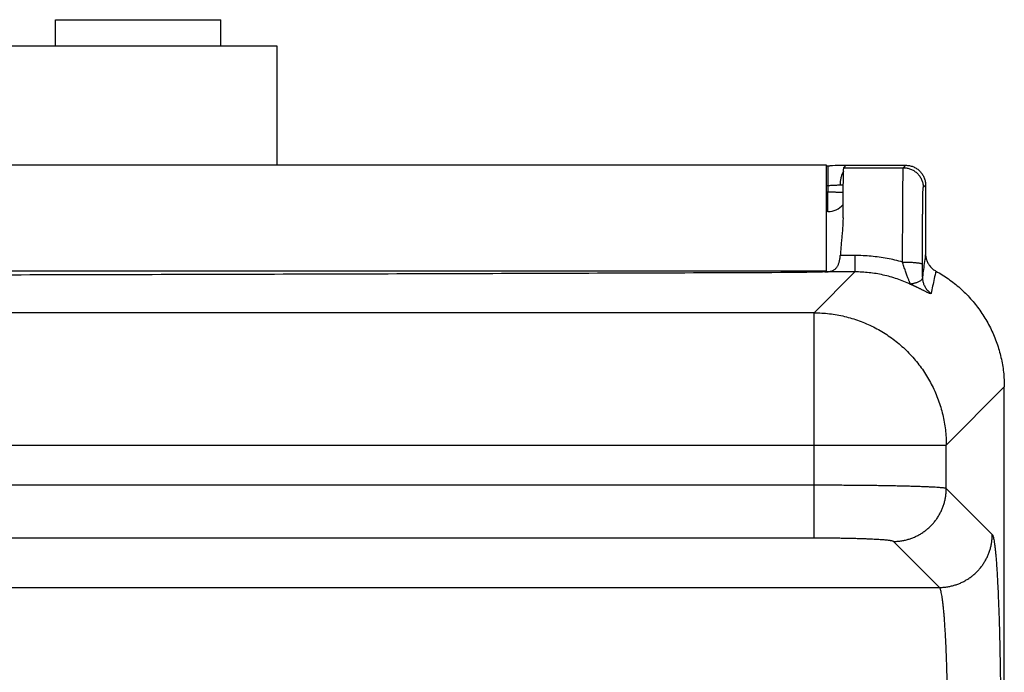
# Model space of a CAD drawing. Header units: inches. Extents: x 0 to 34, y 0 to 22.
# Tile 22 of 120: x 6.441 to 7.185, y 8.884 to 9.377. Entities that reach past the tile are written whole.
import ezdxf

# ---------------------------------------------------------------- set-up
doc = ezdxf.new("R2010")
doc.units = ezdxf.units.IN
doc.header["$LTSCALE"] = 1.87
doc.header["$MEASUREMENT"] = 0
doc.layers.get('0').update_dxf_attribs({"linetype": 'CONTINUOUS'})

msp = doc.modelspace()

# ---------------------------------------------------------------- linework, layer by layer
at = {"color": 7, "linetype": 'CONTINUOUS'}
for p, q in [((6.46824, 9.35692), (6.46824, 9.37692)), ((6.46824, 9.37692), (6.59324, 9.37692)), ((6.59324, 9.35692), (6.59324, 9.37692)), ((6.63574, 9.35692), (6.00074, 9.35692)), ((6.63574, 9.26692), (6.63574, 9.35692)), ((7.05074, 9.26692), (3.85174, 9.26692)), ((7.05074, 9.18641), (7.05074, 9.26692)), ((7.05074, 9.26662), (7.05329, 9.26662)), ((7.05196, 9.26662), (7.05196, 9.25175)), ((7.06568, 9.26686), (7.05968, 9.26671)), ((7.06395, 9.26512), (7.06574, 9.26692)), ((7.06395, 9.26512), (7.10895, 9.26512)), ((7.06574, 9.26692), (7.11074, 9.26692)), ((7.10895, 9.26512), (7.11074, 9.26692)), ((7.05074, 9.25175), (7.05196, 9.25175)), ((7.05196, 9.25175), (7.05192, 9.24679)), ((7.12395, 9.25012), (7.12574, 9.25192)), ((7.12574, 9.25192), (7.12574, 9.20016)), ((7.05074, 9.24679), (7.05192, 9.24679)), ((7.05192, 9.23192), (7.05192, 9.24679)), ((7.05192, 9.23192), (7.05074, 9.23192)), ((7.07233, 9.19875), (7.06125, 9.19875)), ((7.07233, 9.19875), (7.07233, 9.18635)), ((7.05074, 9.18692), (3.85174, 9.18692)), ((7.04148, 9.15551), (7.07233, 9.18635)), ((7.07233, 9.18635), (7.04971, 9.18635)), ((7.04148, 9.15551), (3.86, 9.15551)), ((7.04148, 8.98525), (7.04148, 9.15551)), ((7.14139, 9.0556), (7.18524, 9.09946)), ((7.18524, 5.81682), (7.18524, 9.09946)), ((3.76009, 9.0556), (7.14139, 9.0556)), ((7.14139, 9.0227), (7.14139, 9.0556)), ((7.04148, 9.02521), (3.86, 9.02521)), ((7.17613, 8.98797), (7.14139, 9.0227)), ((7.04148, 8.98525), (3.86, 8.98525)), ((7.13616, 8.948), (7.10143, 8.98274)), ((3.76532, 8.948), (7.13616, 8.948))]:
    msp.add_line(p, q, dxfattribs=at)
msp.add_lwpolyline([(7.05968, 9.26671), (7.05753, 9.26667), (7.0554, 9.26664), (7.05329, 9.26662)], dxfattribs=at)
msp.add_arc((7.05192, 9.24692), 0.015, 270, 320.13441, dxfattribs=at)
for points, knots in [([(7.06336, 9.22722), (7.06336, 9.22853), (7.06338, 9.23112), (7.0634, 9.23491), (7.06343, 9.23853), (7.06346, 9.24196), (7.06349, 9.24518), (7.06352, 9.2482), (7.06355, 9.251), (7.06359, 9.25356), (7.06362, 9.25589), (7.06366, 9.25796), (7.0637, 9.25978), (7.06374, 9.26134), (7.06377, 9.26263), (7.06382, 9.26364), (7.06384, 9.2644), (7.06391, 9.26483), (7.0639, 9.26508), (7.06395, 9.26512)], [0, 0, 0, 0, 0.104372, 0.204487, 0.299961, 0.390509, 0.475749, 0.555453, 0.629267, 0.697004, 0.758358, 0.813176, 0.86121, 0.90234, 0.936383, 0.96325, 0.982831, 0.995079, 1, 1, 1, 1]), ([(7.10839, 9.19382), (7.10839, 9.19542), (7.10839, 9.1986), (7.1084, 9.20333), (7.10841, 9.208), (7.10842, 9.21259), (7.10843, 9.21708), (7.10844, 9.22145), (7.10846, 9.22569), (7.10848, 9.22978), (7.1085, 9.23371), (7.10852, 9.23746), (7.10854, 9.24102), (7.10857, 9.24437), (7.1086, 9.24751), (7.10862, 9.25042), (7.10865, 9.25308), (7.10868, 9.2555), (7.10871, 9.25766), (7.10874, 9.25956), (7.10877, 9.26118), (7.1088, 9.26253), (7.10884, 9.26358), (7.10886, 9.26436), (7.10892, 9.26482), (7.10891, 9.26507), (7.10895, 9.26512)], [0, 0, 0, 0, 0.067174, 0.133667, 0.199235, 0.263642, 0.326651, 0.388032, 0.447557, 0.505006, 0.560164, 0.612827, 0.662798, 0.709892, 0.753936, 0.794766, 0.832235, 0.866205, 0.896552, 0.923164, 0.945944, 0.96481, 0.979691, 0.990536, 0.997307, 1, 1, 1, 1]), ([(7.10895, 9.26512), (7.10941, 9.26512), (7.11033, 9.26508), (7.11171, 9.26489), (7.11306, 9.26457), (7.11437, 9.26413), (7.11564, 9.26357), (7.11685, 9.26289), (7.118, 9.26211), (7.11906, 9.26122), (7.12005, 9.26024), (7.12093, 9.25917), (7.12172, 9.25803), (7.12239, 9.25682), (7.12295, 9.25555), (7.12339, 9.25423), (7.12371, 9.25288), (7.1239, 9.25151), (7.12395, 9.25058), (7.12395, 9.25012)], [0, 0, 0, 0, 0.058822, 0.117645, 0.176468, 0.235292, 0.294115, 0.352939, 0.411764, 0.470588, 0.529412, 0.588237, 0.647061, 0.705885, 0.764709, 0.823532, 0.882355, 0.941178, 1, 1, 1, 1]), ([(7.11074, 9.26692), (7.1112, 9.26692), (7.11213, 9.26687), (7.1135, 9.26668), (7.11485, 9.26637), (7.11617, 9.26592), (7.11744, 9.26536), (7.11865, 9.26469), (7.11979, 9.2639), (7.12086, 9.26302), (7.12184, 9.26204), (7.12273, 9.26097), (7.12351, 9.25983), (7.12419, 9.25861), (7.12475, 9.25734), (7.12519, 9.25603), (7.12551, 9.25468), (7.1257, 9.2533), (7.12574, 9.25238), (7.12574, 9.25192)], [0, 0, 0, 0, 0.058823, 0.117661, 0.176467, 0.235316, 0.294109, 0.352964, 0.41175, 0.470608, 0.529392, 0.58825, 0.647036, 0.705891, 0.764684, 0.823533, 0.882339, 0.941177, 1, 1, 1, 1]), ([(7.06376, 9.26247), (7.06369, 9.26235), (7.06342, 9.26188), (7.06298, 9.26104), (7.06251, 9.25991), (7.06209, 9.25871), (7.06175, 9.25746), (7.06148, 9.25616), (7.06128, 9.25483), (7.06115, 9.25347), (7.06112, 9.25256), (7.06112, 9.2521)], [0, 0, 0, 0, 0.040457, 0.149651, 0.26287, 0.379724, 0.499741, 0.622385, 0.747065, 0.873154, 1, 1, 1, 1]), ([(7.05196, 9.25175), (7.05243, 9.25175), (7.05336, 9.25177), (7.05475, 9.25182), (7.05613, 9.25188), (7.05747, 9.25196), (7.05875, 9.25203), (7.05996, 9.25208), (7.06074, 9.2521), (7.06112, 9.2521)], [0, 0, 0, 0, 0.151883, 0.304763, 0.456168, 0.603594, 0.744682, 0.877389, 1, 1, 1, 1]), ([(7.06112, 9.2521), (7.06147, 9.2521), (7.06214, 9.2521), (7.06295, 9.2521), (7.06342, 9.2521), (7.06357, 9.2521)], [0, 0, 0, 0, 0.426954, 0.819144, 1, 1, 1, 1]), ([(7.12339, 9.19219), (7.12339, 9.19354), (7.12339, 9.19622), (7.1234, 9.20022), (7.12341, 9.20418), (7.12342, 9.20806), (7.12343, 9.21185), (7.12345, 9.21554), (7.12347, 9.2191), (7.12349, 9.22252), (7.12351, 9.2258), (7.12353, 9.22892), (7.12356, 9.23186), (7.12358, 9.23461), (7.12361, 9.23717), (7.12364, 9.23951), (7.12367, 9.24164), (7.1237, 9.24355), (7.12373, 9.24522), (7.12377, 9.24665), (7.1238, 9.24784), (7.12384, 9.24877), (7.12385, 9.24946), (7.12392, 9.24986), (7.12391, 9.25008), (7.12395, 9.25012)], [0, 0, 0, 0, 0.069684, 0.138869, 0.207201, 0.274327, 0.339904, 0.403603, 0.465156, 0.524349, 0.580974, 0.634805, 0.685622, 0.733222, 0.777402, 0.817975, 0.854788, 0.887696, 0.916576, 0.941329, 0.961856, 0.978035, 0.989793, 0.997105, 1, 1, 1, 1]), ([(7.05192, 9.24679), (7.05238, 9.24678), (7.0533, 9.24677), (7.05467, 9.24676), (7.05601, 9.24676), (7.05732, 9.24675), (7.05859, 9.24674), (7.05979, 9.24674), (7.06093, 9.24673), (7.062, 9.24673), (7.06285, 9.24673), (7.06334, 9.24673), (7.06351, 9.24673)], [0, 0, 0, 0, 0.119459, 0.237897, 0.354306, 0.467692, 0.577087, 0.681559, 0.780216, 0.872217, 0.956778, 1, 1, 1, 1]), ([(7.06336, 9.22722), (7.06335, 9.22607), (7.06329, 9.22368), (7.06307, 9.21995), (7.06275, 9.21597), (7.06237, 9.2118), (7.06196, 9.2075), (7.06157, 9.20314), (7.06135, 9.20021), (7.06125, 9.19875)], [0, 0, 0, 0, 0.120256, 0.251584, 0.392031, 0.539633, 0.691841, 0.846244, 1, 1, 1, 1]), ([(7.04971, 9.18635), (7.05024, 9.18637), (7.05124, 9.18642), (7.05266, 9.18659), (7.05392, 9.18685), (7.05504, 9.1872), (7.05603, 9.18764), (7.0569, 9.18816), (7.05767, 9.18877), (7.05834, 9.18946), (7.05892, 9.19023), (7.05943, 9.19108), (7.05986, 9.19199), (7.06023, 9.19298), (7.06054, 9.19403), (7.06079, 9.19515), (7.06099, 9.19631), (7.06115, 9.19752), (7.06122, 9.19834), (7.06125, 9.19875)], [0, 0, 0, 0, 0.081793, 0.155362, 0.22158, 0.281623, 0.33705, 0.389124, 0.439242, 0.488533, 0.538069, 0.588714, 0.640987, 0.695437, 0.752094, 0.811134, 0.872279, 0.935362, 1, 1, 1, 1]), ([(7.10839, 9.19382), (7.10646, 9.19436), (7.10257, 9.19536), (7.09664, 9.19659), (7.09064, 9.19755), (7.08456, 9.19824), (7.07845, 9.19866), (7.07437, 9.19875), (7.07233, 9.19875)], [0, 0, 0, 0, 0.164418, 0.330172, 0.496944, 0.664412, 0.832221, 1, 1, 1, 1]), ([(7.12574, 9.20016), (7.12546, 9.19817), (7.12492, 9.19421), (7.12413, 9.1883), (7.12362, 9.18437), (7.12336, 9.18241)], [0, 0, 0, 0, 0.336315, 0.669684, 1, 1, 1, 1]), ([(7.12574, 9.20016), (7.12574, 9.19971), (7.12578, 9.19882), (7.12596, 9.19749), (7.12625, 9.19618), (7.12666, 9.19491), (7.12719, 9.19367), (7.12781, 9.19249), (7.12855, 9.19137), (7.12937, 9.19032), (7.13029, 9.18935), (7.13129, 9.18846), (7.13237, 9.18767), (7.13313, 9.1872), (7.13352, 9.18699)], [0, 0, 0, 0, 0.08331, 0.166931, 0.250528, 0.333769, 0.416984, 0.500505, 0.583997, 0.667127, 0.750228, 0.83363, 0.916998, 1, 1, 1, 1]), ([(7.11446, 9.17698), (7.11443, 9.17703), (7.11438, 9.17715), (7.11427, 9.17738), (7.11413, 9.17772), (7.11393, 9.17818), (7.11367, 9.17876), (7.11337, 9.17949), (7.113, 9.18037), (7.11259, 9.18141), (7.11212, 9.18261), (7.1116, 9.18395), (7.11106, 9.18543), (7.11051, 9.18702), (7.10995, 9.18869), (7.1094, 9.1904), (7.10888, 9.19212), (7.10855, 9.19326), (7.10839, 9.19382)], [0, 0, 0, 0, 0.008107, 0.022205, 0.042698, 0.070346, 0.105767, 0.149593, 0.202484, 0.265052, 0.337086, 0.417859, 0.506349, 0.601008, 0.699894, 0.800862, 0.901663, 1, 1, 1, 1]), ([(7.10839, 9.19382), (7.10885, 9.19382), (7.10976, 9.19382), (7.11112, 9.1938), (7.11246, 9.19376), (7.11376, 9.19371), (7.11502, 9.19365), (7.11622, 9.19358), (7.11736, 9.1935), (7.11842, 9.1934), (7.1194, 9.19329), (7.12028, 9.19318), (7.12106, 9.19306), (7.12174, 9.19293), (7.1223, 9.1928), (7.12275, 9.19266), (7.12308, 9.19252), (7.1233, 9.19238), (7.12338, 9.19225), (7.12339, 9.19219)], [0, 0, 0, 0, 0.09022, 0.179669, 0.267627, 0.353356, 0.436141, 0.515297, 0.590169, 0.660143, 0.724647, 0.783161, 0.835227, 0.880453, 0.91853, 0.949263, 0.972635, 0.98902, 1, 1, 1, 1]), ([(7.12336, 9.18241), (7.12337, 9.1832), (7.12337, 9.18479), (7.12338, 9.18721), (7.12338, 9.18968), (7.12339, 9.19135), (7.12339, 9.19219)], [0, 0, 0, 0, 0.24069, 0.488013, 0.741315, 1, 1, 1, 1]), ([(3.86548, 9.18615), (3.93579, 9.18588), (4.07647, 9.18537), (4.28757, 9.18472), (4.49884, 9.18417), (4.71024, 9.18374), (4.92174, 9.18341), (5.13331, 9.1832), (5.34492, 9.18309), (5.55656, 9.18309), (5.76817, 9.1832), (5.97974, 9.18341), (6.19124, 9.18374), (6.40264, 9.18417), (6.61391, 9.18472), (6.82501, 9.18537), (6.96569, 9.18588), (7.036, 9.18615)], [0, 0, 0, 0, 0.066526, 0.133115, 0.199752, 0.26643, 0.333142, 0.399876, 0.466623, 0.533377, 0.600124, 0.666858, 0.73357, 0.800248, 0.866885, 0.933474, 1, 1, 1, 1]), ([(7.04971, 9.18635), (7.04912, 9.18634), (7.0479, 9.1863), (7.04604, 9.18626), (7.04411, 9.18623), (7.04214, 9.1862), (7.04012, 9.18617), (7.03807, 9.18616), (7.03669, 9.18615), (7.036, 9.18615)], [0, 0, 0, 0, 0.130703, 0.266805, 0.407318, 0.551355, 0.698787, 0.848702, 1, 1, 1, 1]), ([(7.11446, 9.17698), (7.1128, 9.17776), (7.10943, 9.17922), (7.10427, 9.18113), (7.09903, 9.18275), (7.09372, 9.18407), (7.08838, 9.1851), (7.08302, 9.18583), (7.07766, 9.18626), (7.0741, 9.18635), (7.07233, 9.18635)], [0, 0, 0, 0, 0.126618, 0.253034, 0.379178, 0.504888, 0.630002, 0.754352, 0.87775, 1, 1, 1, 1]), ([(7.12336, 9.18241), (7.12336, 9.182), (7.12323, 9.18123), (7.12267, 9.18026), (7.1219, 9.17955), (7.121, 9.179), (7.12, 9.17858), (7.11897, 9.17823), (7.11795, 9.17793), (7.11699, 9.17767), (7.11608, 9.17744), (7.11522, 9.17732), (7.11472, 9.17697), (7.11445, 9.17698)], [0, 0, 0, 0, 0.10969, 0.203889, 0.294538, 0.387588, 0.484595, 0.582815, 0.678354, 0.768138, 0.851339, 0.927619, 1, 1, 1, 1]), ([(7.12336, 9.18241), (7.12336, 9.18197), (7.1234, 9.18109), (7.12358, 9.17978), (7.12387, 9.17849), (7.12427, 9.17723), (7.12479, 9.17601), (7.12541, 9.17484), (7.12613, 9.17373), (7.12695, 9.17269), (7.12785, 9.17172), (7.12884, 9.17084), (7.12955, 9.17031), (7.12991, 9.17006)], [0, 0, 0, 0, 0.090813, 0.181659, 0.272518, 0.363391, 0.454281, 0.545188, 0.636115, 0.72706, 0.818023, 0.909004, 1, 1, 1, 1]), ([(7.13352, 9.18699), (7.1331, 9.18509), (7.13228, 9.18132), (7.13108, 9.17567), (7.13029, 9.17192), (7.12991, 9.17006)], [0, 0, 0, 0, 0.336396, 0.669883, 1, 1, 1, 1]), ([(7.13352, 9.18699), (7.13516, 9.18609), (7.13838, 9.18419), (7.14306, 9.18108), (7.14755, 9.17771), (7.15184, 9.1741), (7.15593, 9.17025), (7.15979, 9.16617), (7.16342, 9.16189), (7.1668, 9.15741), (7.16992, 9.15274), (7.17278, 9.14791), (7.17536, 9.14292), (7.17766, 9.1378), (7.17966, 9.13255), (7.18137, 9.1272), (7.18278, 9.12176), (7.18387, 9.11625), (7.18466, 9.11068), (7.18514, 9.10508), (7.18524, 9.10133), (7.18524, 9.09946)], [0, 0, 0, 0, 0.05261, 0.105231, 0.157819, 0.210437, 0.263023, 0.315632, 0.368237, 0.420831, 0.473454, 0.526051, 0.578686, 0.631305, 0.683945, 0.7366, 0.789244, 0.841929, 0.894593, 0.947298, 1, 1, 1, 1]), ([(7.12991, 9.17006), (7.1299, 9.17), (7.12976, 9.1699), (7.12946, 9.16995), (7.12904, 9.17005), (7.12847, 9.17026), (7.12777, 9.17056), (7.12697, 9.17094), (7.12609, 9.17136), (7.12518, 9.17181), (7.12429, 9.17226), (7.12342, 9.17269), (7.1226, 9.1731), (7.12182, 9.17349), (7.12109, 9.17385), (7.1204, 9.17418), (7.11976, 9.1745), (7.11917, 9.17478), (7.11861, 9.17505), (7.1181, 9.17529), (7.11762, 9.17552), (7.11718, 9.17572), (7.11678, 9.17591), (7.11641, 9.17609), (7.11606, 9.17625), (7.11573, 9.1764), (7.11542, 9.17654), (7.11513, 9.17667), (7.11487, 9.17679), (7.11465, 9.17689), (7.11452, 9.17695), (7.11446, 9.17698)], [0, 0, 0, 0, 0.009594, 0.025632, 0.051273, 0.086788, 0.131723, 0.184623, 0.242958, 0.303049, 0.362162, 0.419038, 0.473033, 0.524007, 0.571883, 0.616576, 0.658183, 0.696881, 0.732895, 0.766336, 0.797124, 0.825305, 0.851122, 0.875125, 0.897713, 0.919087, 0.939213, 0.95777, 0.974384, 0.988685, 1, 1, 1, 1]), ([(7.04148, 9.15551), (7.04342, 9.15551), (7.04729, 9.15539), (7.05308, 9.15487), (7.05884, 9.15402), (7.06453, 9.15283), (7.07014, 9.15131), (7.07566, 9.14948), (7.08106, 9.14732), (7.08633, 9.14486), (7.09145, 9.14209), (7.0964, 9.13903), (7.10116, 9.13569), (7.10572, 9.13207), (7.11006, 9.1282), (7.11417, 9.12408), (7.11804, 9.11974), (7.12164, 9.11517), (7.12498, 9.11041), (7.12803, 9.10546), (7.13079, 9.10034), (7.13325, 9.09507), (7.1354, 9.08966), (7.13723, 9.08414), (7.13874, 9.07854), (7.13991, 9.07286), (7.14075, 9.06714), (7.14127, 9.06138), (7.14139, 9.05753), (7.14139, 9.0556)], [0, 0, 0, 0, 0.037047, 0.0741, 0.111157, 0.148218, 0.185284, 0.222352, 0.259422, 0.296494, 0.333568, 0.370644, 0.407722, 0.444806, 0.481892, 0.518974, 0.556049, 0.593117, 0.630178, 0.667235, 0.704299, 0.741389, 0.778482, 0.815539, 0.852535, 0.889463, 0.92633, 0.963162, 1, 1, 1, 1]), ([(7.14139, 9.0227), (7.14127, 9.02278), (7.14088, 9.02288), (7.14016, 9.02302), (7.13911, 9.02316), (7.13776, 9.0233), (7.13609, 9.02344), (7.13412, 9.02358), (7.13186, 9.02371), (7.12931, 9.02385), (7.12647, 9.02397), (7.12337, 9.0241), (7.12, 9.02421), (7.11639, 9.02433), (7.11253, 9.02443), (7.10846, 9.02454), (7.10417, 9.02463), (7.09968, 9.02472), (7.095, 9.0248), (7.09016, 9.02488), (7.08515, 9.02495), (7.08001, 9.02501), (7.07474, 9.02506), (7.06936, 9.02511), (7.0639, 9.02514), (7.05836, 9.02517), (7.05276, 9.02519), (7.04713, 9.02521), (7.04337, 9.02521), (7.04148, 9.02521)], [0, 0, 0, 0, 0.00433, 0.011739, 0.02227, 0.035911, 0.052626, 0.072366, 0.095069, 0.120664, 0.149066, 0.180179, 0.213895, 0.250099, 0.288673, 0.329497, 0.372449, 0.417401, 0.464215, 0.512747, 0.562841, 0.61434, 0.667083, 0.720901, 0.775625, 0.83108, 0.887089, 0.943461, 1, 1, 1, 1]), ([(7.10143, 8.98274), (7.10238, 8.98274), (7.10428, 8.98281), (7.10711, 8.98312), (7.10992, 8.98364), (7.11268, 8.98435), (7.11539, 8.98525), (7.11802, 8.98635), (7.12057, 8.98763), (7.12303, 8.98908), (7.12537, 8.99071), (7.12759, 8.9925), (7.12968, 8.99445), (7.13163, 8.99654), (7.13342, 8.99876), (7.13505, 9.0011), (7.13651, 9.00356), (7.13779, 9.00611), (7.13888, 9.00874), (7.13979, 9.01145), (7.14049, 9.01421), (7.14101, 9.01702), (7.14132, 9.01985), (7.14139, 9.02175), (7.14139, 9.0227)], [0, 0, 0, 0, 0.04543, 0.090865, 0.136307, 0.181754, 0.227207, 0.272665, 0.318126, 0.363591, 0.409059, 0.454528, 0.499999, 0.545469, 0.590938, 0.636406, 0.681871, 0.727332, 0.77279, 0.818243, 0.863691, 0.909133, 0.95457, 1, 1, 1, 1]), ([(7.10143, 8.98274), (7.10135, 8.98282), (7.10108, 8.98294), (7.10055, 8.9831), (7.09978, 8.98325), (7.09878, 8.98341), (7.09754, 8.98357), (7.09608, 8.98372), (7.09439, 8.98387), (7.09249, 8.98401), (7.09038, 8.98415), (7.08807, 8.98428), (7.08557, 8.98441), (7.0829, 8.98453), (7.08005, 8.98464), (7.07705, 8.98474), (7.07391, 8.98483), (7.07063, 8.98492), (7.06724, 8.985), (7.06373, 8.98506), (7.06014, 8.98512), (7.05648, 8.98517), (7.05276, 8.9852), (7.04901, 8.98523), (7.04525, 8.98524), (7.04274, 8.98525), (7.04148, 8.98525)], [0, 0, 0, 0, 0.005453, 0.014546, 0.027515, 0.044406, 0.065175, 0.089743, 0.118, 0.149793, 0.184994, 0.223486, 0.265151, 0.309809, 0.357257, 0.407287, 0.459688, 0.51427, 0.570845, 0.62922, 0.689119, 0.750221, 0.812198, 0.874719, 0.937435, 1, 1, 1, 1]), ([(7.13616, 8.948), (7.13711, 8.94801), (7.13901, 8.94808), (7.14185, 8.94839), (7.14466, 8.9489), (7.14742, 8.94961), (7.15013, 8.95051), (7.15276, 8.95161), (7.15531, 8.95289), (7.15777, 8.95435), (7.16011, 8.95597), (7.16233, 8.95777), (7.16442, 8.95971), (7.16636, 8.9618), (7.16816, 8.96402), (7.16979, 8.96637), (7.17124, 8.96882), (7.17252, 8.97137), (7.17362, 8.974), (7.17452, 8.97671), (7.17523, 8.97947), (7.17574, 8.98228), (7.17605, 8.98512), (7.17612, 8.98702), (7.17613, 8.98797)], [0, 0, 0, 0, 0.04543, 0.090866, 0.136308, 0.181756, 0.227209, 0.272666, 0.318128, 0.363593, 0.40906, 0.454529, 0.5, 0.54547, 0.590939, 0.636406, 0.681871, 0.727333, 0.772791, 0.818243, 0.863691, 0.909133, 0.95457, 1, 1, 1, 1]), ([(7.17613, 8.98797), (7.17628, 8.98781), (7.17655, 8.98729), (7.17688, 8.9863), (7.17721, 8.9849), (7.17755, 8.98308), (7.17788, 8.98086), (7.17821, 8.97824), (7.17853, 8.97522), (7.17885, 8.97182), (7.17916, 8.96804), (7.17946, 8.96389), (7.17975, 8.95939), (7.18003, 8.95454), (7.18029, 8.94937), (7.18055, 8.94387), (7.18079, 8.93808), (7.18102, 8.93201), (7.18124, 8.92566), (7.18144, 8.91907), (7.18162, 8.91225), (7.18179, 8.90521), (7.18195, 8.89798), (7.18208, 8.89057), (7.1822, 8.88301), (7.18231, 8.87532), (7.18239, 8.86751), (7.18246, 8.85962), (7.18251, 8.85165), (7.18254, 8.84364), (7.18255, 8.83561), (7.18254, 8.82757), (7.18252, 8.81954), (7.18247, 8.81157), (7.18241, 8.80367), (7.18236, 8.79843), (7.18233, 8.79583)], [0, 0, 0, 0, 0.003428, 0.00883, 0.016315, 0.025903, 0.037579, 0.051317, 0.067091, 0.084859, 0.104575, 0.126186, 0.149644, 0.174889, 0.201839, 0.230408, 0.260533, 0.292148, 0.325152, 0.359441, 0.394929, 0.43153, 0.469142, 0.507655, 0.546962, 0.586955, 0.627528, 0.668582, 0.709997, 0.751641, 0.793401, 0.835199, 0.876928, 0.918418, 0.959498, 1, 1, 1, 1]), ([(7.14217, 8.87361), (7.14213, 8.87558), (7.14204, 8.87946), (7.14188, 8.88521), (7.1417, 8.8908), (7.14151, 8.89622), (7.1413, 8.90145), (7.14107, 8.90647), (7.14082, 8.91126), (7.14056, 8.91582), (7.14029, 8.92013), (7.14, 8.92416), (7.1397, 8.92792), (7.13938, 8.93138), (7.13906, 8.93454), (7.13873, 8.93739), (7.13838, 8.93991), (7.13804, 8.9421), (7.13768, 8.94396), (7.13733, 8.94547), (7.13697, 8.94664), (7.13661, 8.94747), (7.13632, 8.94789), (7.13616, 8.948)], [0, 0, 0, 0, 0.078756, 0.155626, 0.230388, 0.302824, 0.372718, 0.439863, 0.504053, 0.56507, 0.622707, 0.676775, 0.727112, 0.77357, 0.816002, 0.854275, 0.888277, 0.917922, 0.943144, 0.963905, 0.980201, 0.992119, 1, 1, 1, 1])]:
    msp.add_open_spline(points, degree=3, knots=knots, dxfattribs=at)

doc.saveas('drawing.dxf')
